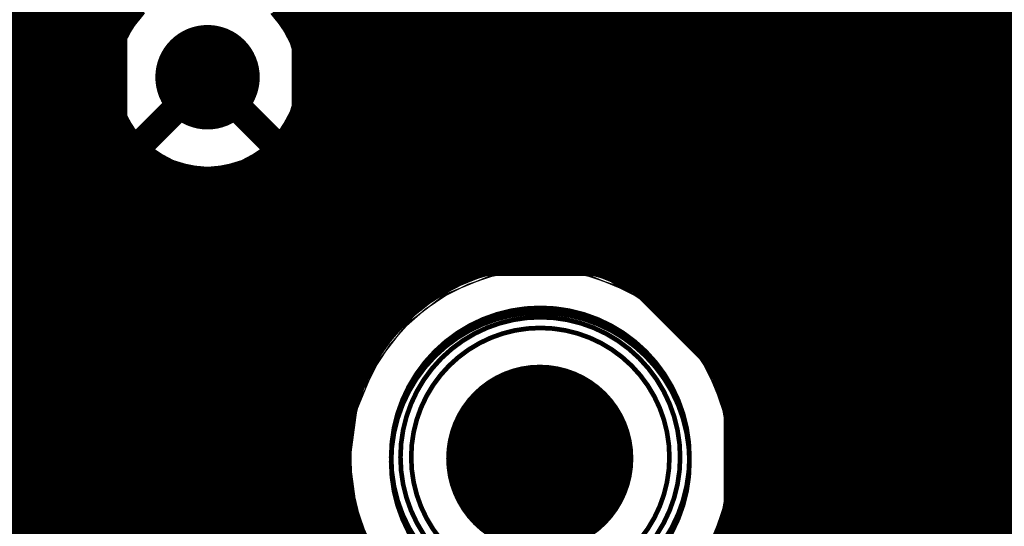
# Model space of a CAD drawing. Header units: millimetres. Extents: x 1.27 to 3.86, y 0.66 to 4.7.
# Tile 50 of 236: x 2.1 to 2.31, y 3.5 to 3.6. Entities that reach past the tile are written whole.
import ezdxf

# ---------------------------------------------------------------- set-up
doc = ezdxf.new("R2010")
doc.units = ezdxf.units.MM
doc.header["$MEASUREMENT"] = 0
for name, color, linetype in [('BottomLayer', 5, 'Continuous'), ('MidLayer1', 16, 'Continuous'), ('MidLayer2', 76, 'Continuous'), ('MidLayer3', 90, 'Continuous'), ('MidLayer4', 156, 'Continuous'), ('MidLayer5', 130, 'Continuous'), ('MidLayer6', 216, 'Continuous'), ('MultiLayer', 9, 'Continuous'), ('PadHoleLayer', 156, 'Continuous'), ('TopLayer', 1, 'Continuous'), ('ViaHoleLayer', 16, 'Continuous')]:
    doc.layers.add(name, color=color, linetype=linetype)

# ---------------------------------------------------------------- blocks, each defined once
blk = doc.blocks.new('SW_B3U_1000P_51')
at = {"layer": 'TopLayer'}
for points in [[(-0.08268, -0.03346), (-0.05118, -0.03346), (-0.08268, 0.03346), (-0.05118, 0.03346)], [(0.05118, -0.03346), (0.08268, -0.03346), (0.05118, 0.03346), (0.08268, 0.03346)]]:
    blk.add_solid(points, dxfattribs=at)
blk = doc.blocks.new('S______QSH_030_01_X_D_A_B_202')
at = {"layer": 'PadHoleLayer', "const_width": 0.02008}
blk.add_lwpolyline([(0.09508, 0.39626, 1), (0.11516, 0.39626, 1)], format="xyb", close=True, dxfattribs=at)

msp = doc.modelspace()

# ---------------------------------------------------------------- linework, layer by layer
at = {"layer": 'BottomLayer'}
for p, q in [((2.19634, 3.6142), (2.20359, 3.60065)), ((2.12924, 3.60579), (2.125, 3.59944)), ((2.16117, 3.59944), (2.15737, 3.60513)), ((2.125, 3.59944), (2.12351, 3.59195)), ((2.16266, 3.59195), (2.16117, 3.59944)), ((2.20359, 3.60065), (2.21333, 3.58877)), ((2.12351, 3.59195), (2.125, 3.58446)), ((2.16117, 3.58446), (2.16266, 3.59195)), ((2.21333, 3.58877), (2.22521, 3.57902)), ((2.125, 3.58446), (2.12924, 3.5781)), ((2.15693, 3.5781), (2.16117, 3.58446)), ((2.22521, 3.57902), (2.23876, 3.57178)), ((2.12924, 3.5781), (2.13559, 3.57386)), ((2.15058, 3.57386), (2.15693, 3.5781)), ((2.29875, 3.57178), (2.3048, 3.57502)), ((2.3048, 3.57502), (2.32412, 3.55569)), ((2.13559, 3.57386), (2.14309, 3.57237)), ((2.14309, 3.57237), (2.15058, 3.57386)), ((2.23876, 3.57178), (2.25346, 3.56732)), ((2.28405, 3.56732), (2.29875, 3.57178)), ((2.25346, 3.56732), (2.26876, 3.56581)), ((2.26876, 3.56581), (2.28405, 3.56732)), ((2.21448, 3.55085), (2.20391, 3.54946)), ((2.22505, 3.54946), (2.21448, 3.55085)), ((2.20391, 3.54946), (2.19406, 3.54538)), ((2.2349, 3.54538), (2.22505, 3.54946)), ((2.19406, 3.54538), (2.1856, 3.53889)), ((2.24336, 3.53889), (2.2349, 3.54538)), ((2.1856, 3.53889), (2.1791, 3.53043)), ((2.24986, 3.53043), (2.24336, 3.53889)), ((2.1791, 3.53043), (2.17766, 3.52695)), ((2.25394, 3.52058), (2.24986, 3.53043)), ((2.16147, 3.52825), (2.15397, 3.52676)), ((2.16896, 3.52676), (2.16147, 3.52825)), ((2.15397, 3.52676), (2.14762, 3.52251)), ((2.17147, 3.52508), (2.16896, 3.52676)), ((2.17766, 3.52695), (2.17147, 3.52508)), ((2.14762, 3.52251), (2.14338, 3.51616)), ((2.25533, 3.51), (2.25394, 3.52058)), ((2.14338, 3.51616), (2.14189, 3.50867)), ((2.14189, 3.50867), (2.14338, 3.50118)), ((2.25394, 3.49943), (2.25533, 3.51)), ((2.14338, 3.50118), (2.14762, 3.49483)), ((2.24986, 3.48958), (2.25394, 3.49943))]:
    msp.add_line(p, q, dxfattribs=at)
for points, const_width in [([(2.23376, 3.64419, 1), (2.30376, 3.64419, 1)], 0.07), ([(2.13749, 3.59195, 1), (2.14869, 3.59195, 1)], 0.0112), ([(2.24218, 3.51052, 1), (2.18678, 3.51052, 1)], 0.001), ([(2.15587, 3.50867, 1), (2.16707, 3.50867, 1)], 0.0112), ([(2.18653, 3.51052, 1), (2.18703, 3.51052, 1)], 0.0005), ([(2.24193, 3.51052, 1), (2.24243, 3.51052, 1)], 0.0005)]:
    msp.add_lwpolyline(points, format="xyb", close=True, dxfattribs=dict(at, const_width=const_width))
at = {"layer": 'MidLayer1', "const_width": 0.008}
for points in [[(2.115, 2.68365), (2.115, 4.674)], [(2.12, 3.59425), (2.12, 4.674)], [(2.27, 3.46676), (2.27, 4.674)], [(2.11, 2.68654), (2.11, 4.31162)], [(2.105, 2.68874), (2.105, 4.30448)], [(2.1, 2.69036), (2.1, 4.3008)], [(2.265, 3.46763), (2.265, 4.14713)], [(2.26, 3.46741), (2.26, 4.1422)], [(2.245, 3.54291), (2.245, 4.13826)], [(2.25, 3.53733), (2.25, 4.13831)], [(2.255, 3.52892), (2.255, 4.13955)], [(2.24, 3.54698), (2.24, 4.11578)], [(2.275, 3.46465), (2.275, 3.74504)], [(2.235, 3.55001), (2.235, 3.74012)], [(2.315, 3.4554), (2.315, 3.73898)], [(2.28, 3.46082), (2.28, 3.73714)], [(2.23, 3.55223), (2.23, 3.7326)], [(2.285, 3.45327), (2.285, 3.73321)], [(2.31, 3.45456), (2.31, 3.73423)], [(2.29, 3.42653), (2.29, 3.73103)], [(2.305, 3.45248), (2.305, 3.73158)], [(2.2, 3.5526), (2.2, 3.72887)], [(2.225, 3.55376), (2.225, 3.72881)], [(2.295, 3.44134), (2.295, 3.7301)], [(2.3, 3.44871), (2.3, 3.73028)], [(2.195, 3.55053), (2.195, 3.72675)], [(2.205, 3.554), (2.205, 3.72757)], [(2.22, 3.55468), (2.22, 3.72673)], [(2.19, 3.54769), (2.19, 3.72589)], [(2.21, 3.5548), (2.21, 3.72615)], [(2.215, 3.55502), (2.215, 3.72589)], [(2.185, 3.54386), (2.185, 3.70111)], [(2.18, 3.53866), (2.18, 3.69185)], [(2.175, 3.53106), (2.175, 3.6876)], [(2.17, 3.51186), (2.17, 3.68523)], [(2.165, 3.59956), (2.165, 3.61653)], [(2.125, 3.60648), (2.125, 3.61068)], [(1.99791, 3.605), (2.12391, 3.605)], [(2.16227, 3.605), (2.36177, 3.605)], [(1.99985, 3.6), (2.12133, 3.6)], [(2.16484, 3.6), (2.36339, 3.6)], [(2.00057, 3.595), (2.12009, 3.595)], [(2.16608, 3.595), (2.36667, 3.595)], [(2.00021, 3.59), (2.11997, 3.59)], [(2.12, 2.67993), (2.12, 3.58965)], [(2.1662, 3.59), (2.37318, 3.59)], [(1.9987, 3.585), (2.12095, 3.585)], [(2.16522, 3.585), (2.57214, 3.585)], [(2.165, 3.3827), (2.165, 3.58433)], [(1.99576, 3.58), (2.1232, 3.58)], [(2.16297, 3.58), (2.38027, 3.58)], [(2.125, 3.28215), (2.125, 3.57742)], [(1.99046, 3.575), (2.12724, 3.575)], [(2.15893, 3.575), (2.37356, 3.575)], [(2.16, 3.38494), (2.16, 3.57607)], [(2.13, 3.36523), (2.13, 3.57279)], [(2.155, 3.38592), (2.155, 3.57204)], [(1.727, 3.57), (2.13556, 3.57)], [(2.135, 3.37735), (2.135, 3.5702)], [(2.15061, 3.57), (2.37002, 3.57)], [(2.14, 3.38197), (2.14, 3.56895)], [(2.145, 3.38455), (2.145, 3.56883)], [(2.15, 3.3858), (2.15, 3.5698)], [(1.727, 3.565), (2.36809, 3.565)], [(1.727, 3.56), (2.36737, 3.56)], [(1.93359, 3.555), (2.21303, 3.555)], [(2.21593, 3.555), (2.36008, 3.555)], [(1.94098, 3.55), (2.19394, 3.55)], [(2.23502, 3.55), (2.35247, 3.55)], [(1.94475, 3.545), (2.18634, 3.545)], [(2.24262, 3.545), (2.34863, 3.545)], [(1.94683, 3.54), (2.18114, 3.54)], [(2.24782, 3.54), (2.3465, 3.54)], [(1.94768, 3.535), (2.17732, 3.535)], [(2.25164, 3.535), (2.34562, 3.535)], [(1.94743, 3.53), (2.17447, 3.53)], [(2.25449, 3.53), (2.34584, 3.53)], [(1.94604, 3.525), (2.1724, 3.525)], [(2.25656, 3.525), (2.34718, 3.525)], [(1.94328, 3.52), (2.171, 3.52)], [(2.25796, 3.52), (2.3499, 3.52)], [(1.93832, 3.515), (2.17021, 3.515)], [(2.25875, 3.515), (2.35476, 3.515)], [(1.99003, 3.51), (2.16998, 3.51)], [(2.17, 3.37867), (2.17, 3.50867)], [(2.25898, 3.51), (2.38422, 3.51)], [(1.9953, 3.505), (2.17026, 3.505)], [(2.2587, 3.505), (2.72536, 3.505)], [(1.99822, 3.5), (2.17112, 3.5)], [(2.25784, 3.5), (2.7291, 3.5)], [(1.99972, 3.495), (2.17259, 3.495)], [(2.25637, 3.495), (2.73716, 3.495)]]:
    msp.add_lwpolyline(points, dxfattribs=at)
at = {"layer": 'MidLayer1'}
for points, const_width in [([(2.23376, 3.64419, 1), (2.30376, 3.64419, 1)], 0.07), ([(2.123, 3.60648, 1), (2.127, 3.60648, 1)], 0.004), ([(2.12191, 3.605, 1), (2.12591, 3.605, 1)], 0.004), ([(2.16027, 3.605, 1), (2.16427, 3.605, 1)], 0.004), ([(2.11933, 3.6, 1), (2.12333, 3.6, 1)], 0.004), ([(2.16284, 3.6, 1), (2.16684, 3.6, 1)], 0.004), ([(2.163, 3.59956, 1), (2.167, 3.59956, 1)], 0.004), ([(2.13749, 3.59195, 1), (2.14869, 3.59195, 1)], 0.0112), ([(2.118, 3.59425, 1), (2.122, 3.59425, 1)], 0.004), ([(2.11809, 3.595, 1), (2.12209, 3.595, 1)], 0.004), ([(2.16408, 3.595, 1), (2.16808, 3.595, 1)], 0.004), ([(2.16429, 3.59195, 1), (2.16829, 3.59195, 1)], 0.004), ([(2.16429, 3.59195, 1), (2.16829, 3.59195, 1)], 0.004), ([(2.11797, 3.59, 1), (2.12197, 3.59, 1)], 0.004), ([(2.118, 3.58965, 1), (2.122, 3.58965, 1)], 0.004), ([(2.1642, 3.59, 1), (2.1682, 3.59, 1)], 0.004), ([(2.11895, 3.585, 1), (2.12295, 3.585, 1)], 0.004), ([(2.16322, 3.585, 1), (2.16722, 3.585, 1)], 0.004), ([(2.163, 3.58433, 1), (2.167, 3.58433, 1)], 0.004), ([(2.1212, 3.58, 1), (2.1252, 3.58, 1)], 0.004), ([(2.16097, 3.58, 1), (2.16497, 3.58, 1)], 0.004), ([(2.123, 3.57742, 1), (2.127, 3.57742, 1)], 0.004), ([(2.12524, 3.575, 1), (2.12924, 3.575, 1)], 0.004), ([(2.15693, 3.575, 1), (2.16093, 3.575, 1)], 0.004), ([(2.158, 3.57607, 1), (2.162, 3.57607, 1)], 0.004), ([(2.128, 3.57279, 1), (2.132, 3.57279, 1)], 0.004), ([(2.153, 3.57204, 1), (2.157, 3.57204, 1)], 0.004), ([(2.133, 3.5702, 1), (2.137, 3.5702, 1)], 0.004), ([(2.13356, 3.57, 1), (2.13756, 3.57, 1)], 0.004), ([(2.14861, 3.57, 1), (2.15261, 3.57, 1)], 0.004), ([(2.138, 3.56895, 1), (2.142, 3.56895, 1)], 0.004), ([(2.143, 3.56883, 1), (2.147, 3.56883, 1)], 0.004), ([(2.148, 3.5698, 1), (2.152, 3.5698, 1)], 0.004), ([(2.203, 3.554, 1), (2.207, 3.554, 1)], 0.004), ([(2.208, 3.5548, 1), (2.212, 3.5548, 1)], 0.004), ([(2.21103, 3.555, 1), (2.21503, 3.555, 1)], 0.004), ([(2.213, 3.55502, 1), (2.217, 3.55502, 1)], 0.004), ([(2.21393, 3.555, 1), (2.21793, 3.555, 1)], 0.004), ([(2.218, 3.55468, 1), (2.222, 3.55468, 1)], 0.004), ([(2.223, 3.55376, 1), (2.227, 3.55376, 1)], 0.004), ([(2.198, 3.5526, 1), (2.202, 3.5526, 1)], 0.004), ([(2.228, 3.55223, 1), (2.232, 3.55223, 1)], 0.004), ([(2.19194, 3.55, 1), (2.19594, 3.55, 1)], 0.004), ([(2.193, 3.55053, 1), (2.197, 3.55053, 1)], 0.004), ([(2.233, 3.55001, 1), (2.237, 3.55001, 1)], 0.004), ([(2.23302, 3.55, 1), (2.23702, 3.55, 1)], 0.004), ([(2.188, 3.54769, 1), (2.192, 3.54769, 1)], 0.004), ([(2.238, 3.54698, 1), (2.242, 3.54698, 1)], 0.004), ([(2.18434, 3.545, 1), (2.18834, 3.545, 1)], 0.004), ([(2.24062, 3.545, 1), (2.24462, 3.545, 1)], 0.004), ([(2.183, 3.54386, 1), (2.187, 3.54386, 1)], 0.004), ([(2.243, 3.54291, 1), (2.247, 3.54291, 1)], 0.004), ([(2.178, 3.53866, 1), (2.182, 3.53866, 1)], 0.004), ([(2.17914, 3.54, 1), (2.18314, 3.54, 1)], 0.004), ([(2.24648, 3.51052, 1), (2.18248, 3.51052, 1)], 0.001), ([(2.24582, 3.54, 1), (2.24982, 3.54, 1)], 0.004), ([(2.248, 3.53733, 1), (2.252, 3.53733, 1)], 0.004), ([(2.17532, 3.535, 1), (2.17932, 3.535, 1)], 0.004), ([(2.24964, 3.535, 1), (2.25364, 3.535, 1)], 0.004), ([(2.17247, 3.53, 1), (2.17647, 3.53, 1)], 0.004), ([(2.173, 3.53106, 1), (2.177, 3.53106, 1)], 0.004), ([(2.25249, 3.53, 1), (2.25649, 3.53, 1)], 0.004), ([(2.253, 3.52892, 1), (2.257, 3.52892, 1)], 0.004), ([(2.1704, 3.525, 1), (2.1744, 3.525, 1)], 0.004), ([(2.25456, 3.525, 1), (2.25856, 3.525, 1)], 0.004), ([(2.169, 3.52, 1), (2.173, 3.52, 1)], 0.004), ([(2.25596, 3.52, 1), (2.25996, 3.52, 1)], 0.004), ([(2.15587, 3.50867, 1), (2.16707, 3.50867, 1)], 0.0112), ([(2.16821, 3.515, 1), (2.17221, 3.515, 1)], 0.004), ([(2.25675, 3.515, 1), (2.26075, 3.515, 1)], 0.004), ([(2.168, 3.51186, 1), (2.172, 3.51186, 1)], 0.004), ([(2.16798, 3.51026, 1), (2.17198, 3.51026, 1)], 0.004), ([(2.16798, 3.51026, 1), (2.17198, 3.51026, 1)], 0.004), ([(2.16798, 3.51, 1), (2.17198, 3.51, 1)], 0.004), ([(2.168, 3.50867, 1), (2.172, 3.50867, 1)], 0.004), ([(2.25698, 3.51052, 1), (2.26098, 3.51052, 1)], 0.004), ([(2.25698, 3.51, 1), (2.26098, 3.51, 1)], 0.004), ([(2.25698, 3.51, 1), (2.26098, 3.51, 1)], 0.004), ([(2.18223, 3.51052, 1), (2.18273, 3.51052, 1)], 0.0005), ([(2.24623, 3.51052, 1), (2.24673, 3.51052, 1)], 0.0005), ([(2.16826, 3.505, 1), (2.17226, 3.505, 1)], 0.004), ([(2.2567, 3.505, 1), (2.2607, 3.505, 1)], 0.004), ([(2.16912, 3.5, 1), (2.17312, 3.5, 1)], 0.004), ([(2.25584, 3.5, 1), (2.25984, 3.5, 1)], 0.004), ([(2.17059, 3.495, 1), (2.17459, 3.495, 1)], 0.004), ([(2.25437, 3.495, 1), (2.25837, 3.495, 1)], 0.004)]:
    msp.add_lwpolyline(points, format="xyb", close=True, dxfattribs=dict(at, const_width=const_width))
at = {"layer": 'MidLayer1', "const_width": 0.008}
for points in [[(2.16629, 3.59195, -1.506016), (2.12687, 3.60854)], [(2.15956, 3.60828, -0.197751), (2.16629, 3.59195)], [(2.16998, 3.51026, -1.002923), (2.25898, 3.51052)], [(2.25898, 3.51, -1.002923), (2.16998, 3.51026)]]:
    msp.add_lwpolyline(points, format="xyb", dxfattribs=at)
at = {"layer": 'MidLayer2', "const_width": 0.006}
for points in [[(2.11089, 3.56657), (2.11089, 3.76817)], [(2.12289, 3.57154), (2.12289, 3.75838)], [(2.17752, 3.59234), (2.17752, 3.68165)], [(2.18952, 3.59731), (2.18952, 3.67668)], [(2.16415, 3.56382), (2.16415, 3.6609)], [(2.31174, 3.57206), (2.34776, 3.60807)], [(2.18952, 3.59731), (2.22164, 3.56519)], [(2.17752, 3.59234), (2.21702, 3.55284)], [(2.12289, 3.57154), (2.12911, 3.56532)], [(2.31174, 3.51104), (2.31174, 3.57206)], [(2.11089, 3.56657), (2.11711, 3.56034)], [(2.12911, 3.49406), (2.12911, 3.56532)], [(2.22164, 3.56519), (2.23662, 3.56519)], [(2.23662, 3.56519), (2.26879, 3.53302)], [(2.14127, 3.54093), (2.16415, 3.56382)], [(2.09889, 3.5616), (2.10511, 3.55537)], [(2.11711, 3.48859), (2.11711, 3.56034)], [(2.10511, 3.48362), (2.10511, 3.55537)], [(2.21702, 3.55284), (2.23201, 3.55284)], [(2.23201, 3.55284), (2.25679, 3.52805)], [(2.14127, 3.49952), (2.14127, 3.54093)], [(2.26879, 3.50216), (2.26879, 3.53302)], [(2.25679, 3.48471), (2.25679, 3.52805)], [(2.31174, 3.51104), (2.34974, 3.47305)], [(2.26879, 3.50216), (2.29842, 3.47253)], [(2.14127, 3.49952), (2.1748, 3.46599)], [(2.12911, 3.49406), (2.16918, 3.45399)]]:
    msp.add_lwpolyline(points, dxfattribs=at)
at = {"layer": 'MidLayer2'}
for points, const_width in [([(2.23376, 3.64419, 1), (2.30376, 3.64419, 1)], 0.07), ([(2.13749, 3.59195, 1), (2.14869, 3.59195, 1)], 0.0112), ([(2.18802, 3.59731, 1), (2.19102, 3.59731, 1)], 0.003), ([(2.18802, 3.59731, 1), (2.19102, 3.59731, 1)], 0.003), ([(2.17602, 3.59234, 1), (2.17902, 3.59234, 1)], 0.003), ([(2.17602, 3.59234, 1), (2.17902, 3.59234, 1)], 0.003), ([(2.12139, 3.57154, 1), (2.12439, 3.57154, 1)], 0.003), ([(2.12139, 3.57154, 1), (2.12439, 3.57154, 1)], 0.003), ([(2.31024, 3.57206, 1), (2.31324, 3.57206, 1)], 0.003), ([(2.31024, 3.57206, 1), (2.31324, 3.57206, 1)], 0.003), ([(2.10939, 3.56657, 1), (2.11239, 3.56657, 1)], 0.003), ([(2.10939, 3.56657, 1), (2.11239, 3.56657, 1)], 0.003), ([(2.12761, 3.56532, 1), (2.13061, 3.56532, 1)], 0.003), ([(2.12761, 3.56532, 1), (2.13061, 3.56532, 1)], 0.003), ([(2.22014, 3.56519, 1), (2.22314, 3.56519, 1)], 0.003), ([(2.22014, 3.56519, 1), (2.22314, 3.56519, 1)], 0.003), ([(2.23512, 3.56519, 1), (2.23812, 3.56519, 1)], 0.003), ([(2.23512, 3.56519, 1), (2.23812, 3.56519, 1)], 0.003), ([(2.16265, 3.56382, 1), (2.16565, 3.56382, 1)], 0.003), ([(2.16265, 3.56382, 1), (2.16565, 3.56382, 1)], 0.003), ([(2.11561, 3.56034, 1), (2.11861, 3.56034, 1)], 0.003), ([(2.11561, 3.56034, 1), (2.11861, 3.56034, 1)], 0.003), ([(2.10361, 3.55537, 1), (2.10661, 3.55537, 1)], 0.003), ([(2.10361, 3.55537, 1), (2.10661, 3.55537, 1)], 0.003), ([(2.21552, 3.55284, 1), (2.21852, 3.55284, 1)], 0.003), ([(2.21552, 3.55284, 1), (2.21852, 3.55284, 1)], 0.003), ([(2.23051, 3.55284, 1), (2.23351, 3.55284, 1)], 0.003), ([(2.23051, 3.55284, 1), (2.23351, 3.55284, 1)], 0.003), ([(2.13977, 3.54093, 1), (2.14277, 3.54093, 1)], 0.003), ([(2.13977, 3.54093, 1), (2.14277, 3.54093, 1)], 0.003), ([(2.24648, 3.51052, 1), (2.18248, 3.51052, 1)], 0.001), ([(2.26729, 3.53302, 1), (2.27029, 3.53302, 1)], 0.003), ([(2.26729, 3.53302, 1), (2.27029, 3.53302, 1)], 0.003), ([(2.25529, 3.52805, 1), (2.25829, 3.52805, 1)], 0.003), ([(2.25529, 3.52805, 1), (2.25829, 3.52805, 1)], 0.003), ([(2.15587, 3.50867, 1), (2.16707, 3.50867, 1)], 0.0112), ([(2.31024, 3.51104, 1), (2.31324, 3.51104, 1)], 0.003), ([(2.31024, 3.51104, 1), (2.31324, 3.51104, 1)], 0.003), ([(2.18223, 3.51052, 1), (2.18273, 3.51052, 1)], 0.0005), ([(2.24623, 3.51052, 1), (2.24673, 3.51052, 1)], 0.0005), ([(2.26729, 3.50216, 1), (2.27029, 3.50216, 1)], 0.003), ([(2.26729, 3.50216, 1), (2.27029, 3.50216, 1)], 0.003), ([(2.13977, 3.49952, 1), (2.14277, 3.49952, 1)], 0.003), ([(2.13977, 3.49952, 1), (2.14277, 3.49952, 1)], 0.003), ([(2.12761, 3.49406, 1), (2.13061, 3.49406, 1)], 0.003), ([(2.12761, 3.49406, 1), (2.13061, 3.49406, 1)], 0.003)]:
    msp.add_lwpolyline(points, format="xyb", close=True, dxfattribs=dict(at, const_width=const_width))
at = {"layer": 'MidLayer3'}
for p, q in [((2.12438, 3.62159), (2.07532, 3.57254)), ((2.19988, 3.60738), (2.20382, 3.60081)), ((2.15913, 3.60267), (2.15673, 3.60559)), ((2.16091, 3.59933), (2.15913, 3.60267)), ((2.16201, 3.59571), (2.16091, 3.59933)), ((2.20382, 3.60081), (2.20839, 3.59465)), ((2.16238, 3.59195), (2.16201, 3.59571)), ((2.20839, 3.59465), (2.21353, 3.58897)), ((2.16201, 3.58818), (2.16238, 3.59195)), ((2.21353, 3.58897), (2.21921, 3.58382)), ((2.16091, 3.58456), (2.16201, 3.58818)), ((2.15913, 3.58123), (2.16091, 3.58456)), ((2.21921, 3.58382), (2.22537, 3.57926)), ((2.31214, 3.57926), (2.3183, 3.58382)), ((2.15673, 3.5783), (2.15913, 3.58123)), ((2.1538, 3.57591), (2.15673, 3.5783)), ((2.22537, 3.57926), (2.23194, 3.57532)), ((2.30557, 3.57532), (2.31214, 3.57926)), ((2.14685, 3.57302), (2.15047, 3.57412)), ((2.15047, 3.57412), (2.1538, 3.57591)), ((2.23194, 3.57532), (2.23887, 3.57204)), ((2.29864, 3.57204), (2.30557, 3.57532)), ((2.12555, 3.55872), (2.13981, 3.57298)), ((2.13981, 3.57298), (2.14309, 3.57265)), ((2.14309, 3.57265), (2.14685, 3.57302)), ((2.23887, 3.57204), (2.24609, 3.56946)), ((2.29142, 3.56946), (2.29864, 3.57204)), ((2.24609, 3.56946), (2.25352, 3.5676)), ((2.25352, 3.5676), (2.2611, 3.56647)), ((2.27641, 3.56647), (2.28399, 3.5676)), ((2.28399, 3.5676), (2.29142, 3.56946)), ((2.2611, 3.56647), (2.26876, 3.5661)), ((2.26876, 3.5661), (2.27641, 3.56647)), ((2.12555, 3.42343), (2.12555, 3.55872)), ((2.20398, 3.54921), (2.19895, 3.5475)), ((2.20918, 3.55024), (2.20398, 3.54921)), ((2.21448, 3.55059), (2.20918, 3.55024)), ((2.21978, 3.55024), (2.21448, 3.55059)), ((2.22498, 3.54921), (2.21978, 3.55024)), ((2.23001, 3.5475), (2.22498, 3.54921)), ((2.19895, 3.5475), (2.19419, 3.54515)), ((2.23477, 3.54515), (2.23001, 3.5475)), ((2.19419, 3.54515), (2.18977, 3.5422)), ((2.23919, 3.5422), (2.23477, 3.54515)), ((2.18977, 3.5422), (2.18578, 3.5387)), ((2.24318, 3.5387), (2.23919, 3.5422)), ((2.18578, 3.5387), (2.18228, 3.53471)), ((2.24668, 3.53471), (2.24318, 3.5387)), ((2.18228, 3.53471), (2.17933, 3.5303)), ((2.24963, 3.5303), (2.24668, 3.53471)), ((2.17933, 3.5303), (2.17713, 3.52583)), ((2.25198, 3.52554), (2.24963, 3.5303)), ((2.1577, 3.52759), (2.15408, 3.5265)), ((2.16147, 3.52796), (2.1577, 3.52759)), ((2.16523, 3.52759), (2.16147, 3.52796)), ((2.16885, 3.5265), (2.16523, 3.52759)), ((2.15408, 3.5265), (2.15075, 3.52471)), ((2.17218, 3.52471), (2.16885, 3.5265)), ((2.17681, 3.5255), (2.17241, 3.52452)), ((2.17713, 3.52583), (2.17681, 3.5255)), ((2.25368, 3.52051), (2.25198, 3.52554)), ((2.15075, 3.52471), (2.14782, 3.52231)), ((2.17241, 3.52452), (2.17218, 3.52471)), ((2.14782, 3.52231), (2.14542, 3.51939)), ((2.14542, 3.51939), (2.14364, 3.51605)), ((2.25472, 3.5153), (2.25368, 3.52051)), ((2.14364, 3.51605), (2.14254, 3.51243)), ((2.25507, 3.51), (2.25472, 3.5153)), ((2.14254, 3.51243), (2.14217, 3.50867)), ((2.14217, 3.50867), (2.14254, 3.50491)), ((2.25472, 3.50471), (2.25507, 3.51)), ((2.14254, 3.50491), (2.14364, 3.50129)), ((2.25368, 3.4995), (2.25472, 3.50471)), ((2.14364, 3.50129), (2.14542, 3.49795)), ((2.14542, 3.49795), (2.14782, 3.49503)), ((2.25198, 3.49447), (2.25368, 3.4995))]:
    msp.add_line(p, q, dxfattribs=at)
for points, const_width in [([(2.23376, 3.64419, 1), (2.30376, 3.64419, 1)], 0.07), ([(2.13749, 3.59195, 1), (2.14869, 3.59195, 1)], 0.0112), ([(2.14159, 3.59195, 1), (2.14459, 3.59195, 1)], 0.003), ([(2.11295, 3.56331, 1), (2.11595, 3.56331, 1)], 0.003), ([(2.11295, 3.56331, 1), (2.11595, 3.56331, 1)], 0.003), ([(2.24448, 3.51052, 1), (2.18448, 3.51052, 1)], 0.001), ([(2.15587, 3.50867, 1), (2.16707, 3.50867, 1)], 0.0112), ([(2.18423, 3.51052, 1), (2.18473, 3.51052, 1)], 0.0005), ([(2.24423, 3.51052, 1), (2.24473, 3.51052, 1)], 0.0005)]:
    msp.add_lwpolyline(points, format="xyb", close=True, dxfattribs=dict(at, const_width=const_width))
at = {"layer": 'MidLayer3', "const_width": 0.006}
for points in [[(2.08266, 3.56418), (2.14335, 3.62487)], [(2.11445, 3.56331), (2.14309, 3.59195)], [(2.11445, 3.41884), (2.11445, 3.56331)]]:
    msp.add_lwpolyline(points, dxfattribs=at)
at = {"layer": 'MidLayer4'}
for p, q in [((2.12924, 3.60579), (2.125, 3.59944)), ((2.16117, 3.59944), (2.15737, 3.60513)), ((2.125, 3.59944), (2.12351, 3.59195)), ((2.16266, 3.59195), (2.16117, 3.59944)), ((2.12351, 3.59195), (2.125, 3.58446)), ((2.16117, 3.58446), (2.16266, 3.59195)), ((2.125, 3.58446), (2.12924, 3.5781)), ((2.15693, 3.5781), (2.16117, 3.58446)), ((2.12924, 3.5781), (2.13559, 3.57386)), ((2.15058, 3.57386), (2.15693, 3.5781)), ((2.13559, 3.57386), (2.14309, 3.57237)), ((2.14309, 3.57237), (2.15058, 3.57386)), ((2.21448, 3.55085), (2.20391, 3.54946)), ((2.22505, 3.54946), (2.21448, 3.55085)), ((2.20391, 3.54946), (2.19406, 3.54538)), ((2.2349, 3.54538), (2.22505, 3.54946)), ((2.19406, 3.54538), (2.1856, 3.53889)), ((2.24336, 3.53889), (2.2349, 3.54538)), ((2.1856, 3.53889), (2.1791, 3.53043)), ((2.24986, 3.53043), (2.24336, 3.53889)), ((2.1791, 3.53043), (2.17502, 3.52058)), ((2.25394, 3.52058), (2.24986, 3.53043)), ((2.17502, 3.52058), (2.17363, 3.51)), ((2.25533, 3.51), (2.25394, 3.52058)), ((2.17363, 3.51), (2.17366, 3.50976)), ((2.17366, 3.50976), (2.17363, 3.50952)), ((2.17363, 3.50952), (2.17502, 3.49895)), ((2.25394, 3.49895), (2.25533, 3.50952)), ((2.2553, 3.50976), (2.25533, 3.51)), ((2.25533, 3.50952), (2.2553, 3.50976)), ((2.17502, 3.49895), (2.1791, 3.4891)), ((2.24986, 3.4891), (2.25394, 3.49895))]:
    msp.add_line(p, q, dxfattribs=at)
for points, const_width in [([(2.23376, 3.64419, 1), (2.30376, 3.64419, 1)], 0.07), ([(2.13749, 3.59195, 1), (2.14869, 3.59195, 1)], 0.0112), ([(2.24648, 3.50952, 1), (2.18248, 3.50952, 1)], 0.001), ([(2.15587, 3.50867, 1), (2.16707, 3.50867, 1)], 0.0112), ([(2.18223, 3.50952, 1), (2.18273, 3.50952, 1)], 0.0005), ([(2.24623, 3.50952, 1), (2.24673, 3.50952, 1)], 0.0005)]:
    msp.add_lwpolyline(points, format="xyb", close=True, dxfattribs=dict(at, const_width=const_width))
at = {"layer": 'MidLayer5'}
for points, const_width in [([(2.23376, 3.64419, 1), (2.30376, 3.64419, 1)], 0.07), ([(2.13749, 3.59195, 1), (2.14869, 3.59195, 1)], 0.0112), ([(2.22733, 3.55929, 1), (2.23718, 3.55929, 1)], 0.00984), ([(2.22733, 3.55929, 1), (2.23718, 3.55929, 1)], 0.00984), ([(2.23108, 3.55554, 1), (2.24093, 3.55554, 1)], 0.00984), ([(2.23108, 3.55554, 1), (2.24093, 3.55554, 1)], 0.00984), ([(2.23373, 3.55554, 1), (2.24357, 3.55554, 1)], 0.00984), ([(2.23373, 3.55554, 1), (2.24357, 3.55554, 1)], 0.00984), ([(2.12004, 3.51954, 1), (2.12304, 3.51954, 1)], 0.003), ([(2.12004, 3.51954, 1), (2.12304, 3.51954, 1)], 0.003), ([(2.15587, 3.50867, 1), (2.16707, 3.50867, 1)], 0.0112), ([(2.29646, 3.49281, 1), (2.3063, 3.49281, 1)], 0.00984), ([(2.29646, 3.49281, 1), (2.3063, 3.49281, 1)], 0.00984)]:
    msp.add_lwpolyline(points, format="xyb", close=True, dxfattribs=dict(at, const_width=const_width))
for points, const_width in [([(2.08391, 3.55929), (2.23225, 3.55929)], 0.01969), ([(2.23225, 3.55929), (2.23601, 3.55554)], 0.01969), ([(2.23601, 3.55554), (2.23865, 3.55554)], 0.01969), ([(2.23865, 3.55554), (2.30138, 3.49281)], 0.01969), ([(1.96809, 3.51954), (2.12154, 3.51954)], 0.006), ([(2.12154, 3.51954), (2.21152, 3.42956)], 0.006), ([(2.30138, 3.49281), (2.44541, 3.49281)], 0.01969)]:
    msp.add_lwpolyline(points, dxfattribs=dict(at, const_width=const_width))
at = {"layer": 'MidLayer6'}
for p, q in [((2.19988, 3.60738), (2.20382, 3.60081)), ((2.12944, 3.60559), (2.12704, 3.60267)), ((2.15913, 3.60267), (2.15673, 3.60559)), ((2.12704, 3.60267), (2.12526, 3.59933)), ((2.16091, 3.59933), (2.15913, 3.60267)), ((2.12526, 3.59933), (2.12416, 3.59571)), ((2.16201, 3.59571), (2.16091, 3.59933)), ((2.20382, 3.60081), (2.20525, 3.59888)), ((2.20525, 3.59888), (2.20525, 3.54946)), ((2.12416, 3.59571), (2.12379, 3.59195)), ((2.16238, 3.59195), (2.16201, 3.59571)), ((2.12379, 3.59195), (2.12416, 3.58818)), ((2.16201, 3.58818), (2.16238, 3.59195)), ((2.12416, 3.58818), (2.12526, 3.58456)), ((2.16091, 3.58456), (2.16201, 3.58818)), ((2.12526, 3.58456), (2.12704, 3.58123)), ((2.15913, 3.58123), (2.16091, 3.58456)), ((2.31214, 3.57926), (2.3183, 3.58382)), ((2.12704, 3.58123), (2.12944, 3.5783)), ((2.15673, 3.5783), (2.15913, 3.58123)), ((2.12944, 3.5783), (2.13237, 3.57591)), ((2.1538, 3.57591), (2.15673, 3.5783)), ((2.30557, 3.57532), (2.31214, 3.57926)), ((2.13237, 3.57591), (2.1357, 3.57412)), ((2.1357, 3.57412), (2.13932, 3.57302)), ((2.14685, 3.57302), (2.15047, 3.57412)), ((2.15047, 3.57412), (2.1538, 3.57591)), ((2.29864, 3.57204), (2.30557, 3.57532)), ((2.13932, 3.57302), (2.14309, 3.57265)), ((2.14309, 3.57265), (2.14685, 3.57302)), ((2.29403, 3.57039), (2.29864, 3.57204)), ((2.29403, 3.45086), (2.29403, 3.57039)), ((2.20398, 3.54921), (2.19895, 3.5475)), ((2.20525, 3.54946), (2.20398, 3.54921)), ((2.19895, 3.5475), (2.19419, 3.54515)), ((2.19419, 3.54515), (2.18977, 3.5422)), ((2.18977, 3.5422), (2.18578, 3.5387)), ((2.18578, 3.5387), (2.18228, 3.53471)), ((2.18228, 3.53471), (2.17933, 3.5303)), ((2.17933, 3.5303), (2.17713, 3.52583)), ((2.1577, 3.52759), (2.15408, 3.5265)), ((2.16147, 3.52796), (2.1577, 3.52759)), ((2.16523, 3.52759), (2.16147, 3.52796)), ((2.16885, 3.5265), (2.16523, 3.52759)), ((2.15408, 3.5265), (2.15075, 3.52471)), ((2.17218, 3.52471), (2.16885, 3.5265)), ((2.17681, 3.5255), (2.17241, 3.52452)), ((2.17713, 3.52583), (2.17681, 3.5255)), ((2.15075, 3.52471), (2.14782, 3.52231)), ((2.17241, 3.52452), (2.17218, 3.52471)), ((2.14782, 3.52231), (2.14542, 3.51939)), ((2.14542, 3.51939), (2.14364, 3.51605)), ((2.14364, 3.51605), (2.14254, 3.51243)), ((2.14254, 3.51243), (2.14217, 3.50867)), ((2.14217, 3.50867), (2.14254, 3.50491)), ((2.14254, 3.50491), (2.14364, 3.50129)), ((2.14364, 3.50129), (2.14542, 3.49795)), ((2.14542, 3.49795), (2.14782, 3.49503))]:
    msp.add_line(p, q, dxfattribs=at)
for points, const_width in [([(2.23376, 3.64419, 1), (2.30376, 3.64419, 1)], 0.07), ([(2.13749, 3.59195, 1), (2.14869, 3.59195, 1)], 0.0112), ([(2.15587, 3.50867, 1), (2.16707, 3.50867, 1)], 0.0112)]:
    msp.add_lwpolyline(points, format="xyb", close=True, dxfattribs=dict(at, const_width=const_width))
at = {"layer": 'MultiLayer'}
for points, const_width in [([(2.23376, 3.64419, 1), (2.30376, 3.64419, 1)], 0.07), ([(2.13749, 3.59195, 1), (2.14869, 3.59195, 1)], 0.0112), ([(2.15587, 3.50867, 1), (2.16707, 3.50867, 1)], 0.0112)]:
    msp.add_lwpolyline(points, format="xyb", close=True, dxfattribs=dict(at, const_width=const_width))
at = {"layer": 'PadHoleLayer', "const_width": 0.04}
msp.add_lwpolyline([(2.24876, 3.64419, 1), (2.28876, 3.64419, 1)], format="xyb", close=True, dxfattribs=at)
at = {"layer": 'TopLayer'}
for p, q in [((2.03226, 3.5617), (2.12073, 3.5617)), ((2.12073, 3.5617), (2.14532, 3.53711)), ((2.14532, 3.53711), (2.14532, 3.51919)), ((2.14532, 3.51919), (2.14364, 3.51605)), ((2.14364, 3.51605), (2.14254, 3.51243)), ((2.14254, 3.51243), (2.14217, 3.50867)), ((2.14217, 3.50867), (2.14254, 3.50491)), ((2.14254, 3.50491), (2.14364, 3.50129)), ((2.14364, 3.50129), (2.14532, 3.49815)), ((2.14532, 3.49815), (2.14532, 3.49783)), ((2.14329, 3.4958), (2.14091, 3.49453)), ((2.14532, 3.49783), (2.14329, 3.4958))]:
    msp.add_line(p, q, dxfattribs=at)
for points, const_width in [([(2.23376, 3.64419, 1), (2.30376, 3.64419, 1)], 0.07), ([(2.13749, 3.59195, 1), (2.14869, 3.59195, 1)], 0.0112), ([(2.14159, 3.59195, 1), (2.14459, 3.59195, 1)], 0.003), ([(2.20153, 3.56519, 1), (2.20453, 3.56519, 1)], 0.003), ([(2.20153, 3.56519, 1), (2.20453, 3.56519, 1)], 0.003), ([(2.23664, 3.56519, 1), (2.23964, 3.56519, 1)], 0.003), ([(2.23664, 3.56519, 1), (2.23964, 3.56519, 1)], 0.003), ([(2.18122, 3.55232, 1), (2.18422, 3.55232, 1)], 0.003), ([(2.18122, 3.55232, 1), (2.18422, 3.55232, 1)], 0.003), ([(2.23051, 3.55232, 1), (2.23351, 3.55232, 1)], 0.003), ([(2.23051, 3.55232, 1), (2.23351, 3.55232, 1)], 0.003), ([(2.28172, 3.52012, 1), (2.28472, 3.52012, 1)], 0.003), ([(2.28172, 3.52012, 1), (2.28472, 3.52012, 1)], 0.003), ([(2.15587, 3.50867, 1), (2.16707, 3.50867, 1)], 0.0112), ([(2.15897, 3.50867, 1), (2.16397, 3.50867, 1)], 0.005), ([(2.27957, 3.50325, 1), (2.28257, 3.50325, 1)], 0.003), ([(2.27957, 3.50325, 1), (2.28257, 3.50325, 1)], 0.003)]:
    msp.add_lwpolyline(points, format="xyb", close=True, dxfattribs=dict(at, const_width=const_width))
for points, const_width in [([(2.14335, 3.62487), (2.20303, 3.56519)], 0.006), ([(2.14309, 3.59195), (2.18272, 3.55232)], 0.006), ([(2.20303, 3.56519), (2.23814, 3.56519)], 0.006), ([(2.23814, 3.56519), (2.28322, 3.52012)], 0.006), ([(2.18272, 3.55232), (2.23201, 3.55232)], 0.006), ([(2.23201, 3.55232), (2.28107, 3.50325)], 0.006), ([(2.28322, 3.52012), (2.34159, 3.52012)], 0.006), ([(2.16147, 3.47885), (2.16147, 3.50867)], 0.01), ([(2.28107, 3.50325), (2.34149, 3.50325)], 0.006)]:
    msp.add_lwpolyline(points, dxfattribs=dict(at, const_width=const_width))
at = {"layer": 'ViaHoleLayer', "const_width": 0.0061}
for points in [[(2.14004, 3.59195, 1), (2.14614, 3.59195, 1)], [(2.15842, 3.50867, 1), (2.16452, 3.50867, 1)]]:
    msp.add_lwpolyline(points, format="xyb", close=True, dxfattribs=at)

# ---------------------------------------------------------------- block references
for name, p, rotation in [('SW_B3U_1000P_51', (2.09063, 3.58754), 90), ('S______QSH_030_01_X_D_A_B_202', (2.10924, 3.114), 360)]:
    msp.add_blockref(name, p, dxfattribs=dict(rotation=rotation))

doc.saveas('drawing.dxf')
